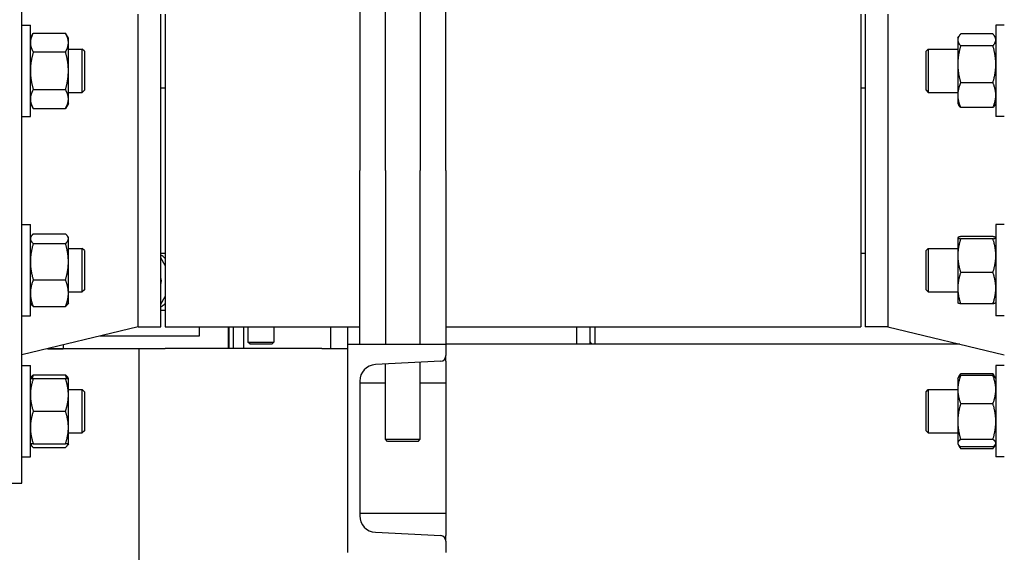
# Model space of a CAD drawing. Header units: inches. Extents: x 24 to 1128, y -69 to 748.
# Tile 82 of 256: x 151.95 to 166.1, y 193.86 to 201.53. Entities that reach past the tile are written whole.
import ezdxf

# ---------------------------------------------------------------- set-up
doc = ezdxf.new("R2010")
doc.units = ezdxf.units.IN
doc.header["$LTSCALE"] = 32
doc.header["$MEASUREMENT"] = 0
doc.layers.add('Dimension (ANSI)', color=7, linetype='Continuous', lineweight=25)
doc.layers.add('Visible (ANSI)', color=7, linetype='Continuous', lineweight=30)
doc.styles.add('Note Text (ANSI)', font='tahoma.ttf')
doc.dimstyles.new('SB Fraction-16 (ANSI)', dxfattribs={"dimscale": 32, "dimtxt": 0.125, "dimasz": 0.098425, "dimexe": 0.125, "dimexo": 0.0625, "dimgap": 0.031496, "dimtad": 0, "dimtih": 1, "dimtoh": 1, "dimdec": 4, "dimrnd": 1e-08, "dimzin": 0, "dimdsep": 46, "dimlunit": 5, "dimtxsty": 'Note Text (ANSI)', "dimcen": 0.09, "dimdle": 0.393701, "dimclrd": 256, "dimclre": 256, "dimclrt": 256, "dimadec": 0, "dimazin": 3, "dimtfac": 0.96, "dimtofl": 0, "dimtmove": 0, "dimatfit": 3, "dimfxl": 1, "dimfrac": 2, "dimtolj": 1, "dimtzin": 12, "dimlwd": -1, "dimlwe": -1, "dimarcsym": 0})

# ---------------------------------------------------------------- blocks, each defined once
blk = doc.blocks.new('*D15')
at = {"layer": 'Defpoints', "color": 0, "transparency": 16777216}
for p in [(159.29, 460.484), (67.957, 170.772), (125.165, 170.772)]:
    blk.add_point(p, dxfattribs=at)
at = {"layer": 'Dimension (ANSI)', "transparency": 16777216}
for p, q in [((157.29, 460.484), (63.957, 460.484)), ((67.957, 457.334), (67.957, 323.161)), ((67.957, 173.922), (67.957, 316.095)), ((123.165, 170.772), (63.957, 170.772))]:
    blk.add_line(p, q, dxfattribs=at)
for points in [[(67.432, 457.334), (68.482, 457.334), (67.957, 460.484)], [(67.432, 173.922), (68.482, 173.922), (67.957, 170.772)]]:
    blk.add_solid(points, dxfattribs=at)
at = {"layer": 'Dimension (ANSI)', "transparency": 16777216, "insert": (55.77, 322.153), "char_height": 4, "attachment_point": 1, "style": 'Note Text (ANSI)'}
blk.add_mtext('\\A1;289 11/16', dxfattribs=at)

msp = doc.modelspace()

# ---------------------------------------------------------------- linework, layer by layer
at = {"layer": 'Visible (ANSI)'}
for p, q in [((151.97787, 194.85867), (151.97787, 203.85867)), ((157.20537, 199.35867), (157.20537, 202.10867)), ((157.70537, 202.10867), (157.70537, 199.35867)), ((156.83537, 201.89505), (156.83537, 199.35867)), ((158.07537, 199.35867), (158.07537, 201.89505)), ((153.6512, 197.10867), (153.6512, 201.60867)), ((153.97787, 197.10867), (153.97787, 201.60867)), ((154.04037, 201.60867), (154.04037, 197.10867)), ((164.04037, 201.60867), (164.04037, 197.10867)), ((164.10287, 201.60867), (164.10287, 197.10867)), ((164.42954, 201.60867), (164.42954, 197.10867)), ((151.97787, 201.44998), (152.09987, 201.44998)), ((152.09987, 200.13748), (152.09987, 201.44998)), ((165.98087, 201.44998), (165.98087, 200.13748)), ((166.10287, 201.44998), (165.98087, 201.44998)), ((152.09987, 201.26248), (152.14174, 201.335)), ((152.14174, 201.335), (152.605, 201.335)), ((152.64687, 201.26248), (152.605, 201.335)), ((165.939, 201.324), (165.47574, 201.324)), ((152.64687, 201.19968), (152.64687, 201.26248)), ((152.64687, 200.79373), (152.64687, 201.19968)), ((165.43387, 201.26248), (165.4485, 201.28783)), ((165.43387, 201.26248), (165.43387, 201.23844)), ((165.43387, 201.23844), (165.43387, 200.88773)), ((165.98087, 201.26248), (165.96624, 201.28783)), ((152.14174, 201.06437), (152.605, 201.06437)), ((152.64687, 201.10623), (152.84657, 201.10623)), ((152.84657, 200.48123), (152.84657, 201.10623)), ((152.87787, 201.07493), (152.84657, 201.10623)), ((152.87787, 201.07493), (152.87787, 200.51253)), ((164.97787, 201.07493), (165.00917, 201.10623)), ((164.97787, 200.51253), (164.97787, 201.07493)), ((165.00917, 201.10623), (165.00917, 200.48123)), ((165.00917, 201.10623), (165.43387, 201.10623)), ((165.939, 201.15287), (165.47574, 201.15287)), ((165.43387, 200.88773), (165.43387, 200.44303)), ((152.64687, 200.38778), (152.64687, 200.79373)), ((165.939, 200.6226), (165.47574, 200.6226)), ((152.14174, 200.5231), (152.605, 200.5231)), ((152.64687, 200.48123), (152.84657, 200.48123)), ((152.87787, 200.51253), (152.84657, 200.48123)), ((153.97787, 200.54617), (154.04037, 200.54617)), ((164.04037, 200.54617), (164.10287, 200.54617)), ((164.97787, 200.51253), (165.00917, 200.48123)), ((165.00917, 200.48123), (165.43387, 200.48123)), ((152.09987, 200.32498), (152.14174, 200.25247)), ((152.64687, 200.32498), (152.605, 200.25247)), ((152.64687, 200.32498), (152.64687, 200.38778)), ((165.43387, 200.44303), (165.43387, 200.32498)), ((165.43387, 200.32498), (165.4485, 200.29964)), ((165.98087, 200.32498), (165.96624, 200.29964)), ((152.14174, 200.25247), (152.605, 200.25247)), ((165.939, 200.26346), (165.47574, 200.26346)), ((151.97787, 200.13748), (152.09987, 200.13748)), ((166.10287, 200.13748), (165.98087, 200.13748)), ((156.83537, 196.85867), (156.83537, 199.35867)), ((157.20537, 199.35867), (157.20537, 196.85867)), ((157.70537, 196.85867), (157.70537, 199.35867)), ((158.07537, 199.35867), (158.07537, 196.85867)), ((151.97787, 198.57986), (152.09987, 198.57986)), ((152.09987, 197.26736), (152.09987, 198.57986)), ((165.98087, 198.57986), (165.98087, 197.26736)), ((166.10287, 198.57986), (165.98087, 198.57986)), ((152.09987, 198.39236), (152.10942, 198.40889)), ((152.14174, 198.44643), (152.605, 198.44643)), ((152.64687, 198.39236), (152.63732, 198.40889)), ((152.64687, 198.37638), (152.64687, 198.39236)), ((152.64687, 198.04493), (152.64687, 198.37638)), ((165.43387, 198.39236), (165.43436, 198.3932)), ((165.43387, 198.39236), (165.43387, 198.39152)), ((165.43387, 198.39152), (165.43387, 198.13326)), ((165.939, 198.40772), (165.47574, 198.40772)), ((165.939, 198.37532), (165.47574, 198.37532)), ((165.98087, 198.39236), (165.98038, 198.3932)), ((152.14174, 198.30634), (152.605, 198.30634)), ((152.64687, 198.23611), (152.84657, 198.23611)), ((152.84657, 197.61111), (152.84657, 198.23611)), ((152.87787, 198.20481), (152.84657, 198.23611)), ((152.87787, 198.20481), (152.87787, 197.64241)), ((164.97787, 198.20481), (165.00917, 198.23611)), ((164.97787, 197.64241), (164.97787, 198.20481)), ((165.00917, 198.23611), (165.00917, 197.61111)), ((165.00917, 198.23611), (165.43387, 198.23611)), ((153.97787, 198.17117), (154.04037, 198.17117)), ((154.04037, 197.99205), (153.97787, 198.10031)), ((164.04037, 198.17117), (164.10287, 198.17117)), ((165.43387, 198.13326), (165.43387, 197.66535)), ((152.64687, 197.59215), (152.64687, 198.04493)), ((152.14174, 197.78352), (152.605, 197.78352)), ((165.939, 197.89121), (165.47574, 197.89121)), ((152.87787, 197.64241), (152.84657, 197.61111)), ((164.97787, 197.64241), (165.00917, 197.61111)), ((165.43387, 197.66535), (165.43387, 197.45486)), ((152.64687, 197.61111), (152.84657, 197.61111)), ((152.64687, 197.45486), (152.64687, 197.59215)), ((153.97787, 197.43703), (154.04037, 197.54528)), ((165.00917, 197.61111), (165.43387, 197.61111)), ((152.09987, 197.45486), (152.10942, 197.43832)), ((152.14174, 197.40078), (152.605, 197.40078)), ((152.64687, 197.45486), (152.63732, 197.43832)), ((153.97787, 197.34867), (154.04037, 197.34867)), ((165.43387, 197.45486), (165.43436, 197.45401)), ((165.939, 197.4395), (165.47574, 197.4395)), ((165.98087, 197.45486), (165.98038, 197.45401)), ((151.97787, 197.26736), (152.09987, 197.26736)), ((166.10287, 197.26736), (165.98087, 197.26736)), ((153.6512, 197.10867), (151.97787, 196.70367)), ((153.6512, 197.10867), (153.97787, 197.10867)), ((154.04037, 197.10867), (156.83537, 197.10867)), ((154.53237, 196.97667), (154.53237, 197.10867)), ((154.95037, 196.79617), (154.95037, 197.10867)), ((154.96037, 196.79617), (154.96037, 197.10867)), ((155.02037, 196.79617), (155.02037, 197.10867)), ((155.16537, 197.10867), (155.16537, 196.79617)), ((155.22787, 197.10867), (155.22787, 196.88992)), ((155.60287, 197.10867), (155.60287, 196.88992)), ((156.41537, 197.10867), (156.41537, 196.79617)), ((156.66537, 196.85867), (156.66537, 197.10867)), ((158.07537, 197.10867), (164.04037, 197.10867)), ((159.95787, 196.85867), (159.95787, 197.10867)), ((160.14537, 197.10867), (160.14537, 196.85867)), ((160.21754, 197.10867), (160.21754, 196.85867)), ((164.42954, 197.10867), (164.10287, 197.10867)), ((164.42954, 197.10867), (166.10287, 196.70367)), ((153.10582, 196.97667), (154.53237, 196.97667)), ((153.66537, 196.79217), (152.34352, 196.79217)), ((152.35168, 196.79414), (152.56937, 196.79414)), ((152.56937, 196.84683), (152.56937, 196.79414)), ((153.66537, 181.79617), (153.66537, 196.79617)), ((153.66537, 196.79617), (154.04037, 196.79617)), ((156.29037, 196.79617), (154.04037, 196.79617)), ((154.96037, 196.79817), (154.95037, 196.79817)), ((155.22787, 196.88992), (155.60287, 196.88992)), ((155.25912, 196.85867), (155.22787, 196.88992)), ((155.57162, 196.85867), (155.25912, 196.85867)), ((155.57162, 196.85867), (155.60287, 196.88992)), ((156.29037, 196.79617), (156.66537, 196.79617)), ((156.66537, 193.85867), (156.66537, 196.85867)), ((156.66537, 196.85867), (158.07537, 196.85867)), ((158.07537, 196.85867), (158.07537, 196.69387)), ((165.46246, 196.85867), (158.07537, 196.85867)), ((160.14537, 196.89367), (160.16558, 196.85867)), ((158.07537, 196.61398), (158.07537, 196.69387)), ((151.97787, 196.55037), (152.09987, 196.55037)), ((152.09987, 195.23787), (152.09987, 196.55037)), ((157.99956, 196.61398), (157.06043, 196.56477)), ((157.20537, 195.48992), (157.20537, 196.57237)), ((157.70537, 195.48992), (157.70537, 196.59857)), ((158.07537, 196.61398), (158.07537, 196.56477)), ((158.07537, 196.56477), (158.07537, 196.32761)), ((165.98087, 196.55037), (165.98087, 195.23787)), ((166.10287, 196.55037), (165.98087, 196.55037)), ((152.09987, 196.36287), (152.10942, 196.37941)), ((152.14174, 196.41694), (152.605, 196.41694)), ((152.14174, 196.36287), (152.605, 196.36287)), ((152.64687, 196.36287), (152.63732, 196.37941)), ((152.64687, 196.1285), (152.64687, 196.36287)), ((165.43387, 196.36287), (165.43948, 196.37259)), ((165.43387, 196.36287), (165.43387, 196.20514)), ((165.43948, 196.37259), (165.46582, 196.41821)), ((165.939, 196.43442), (165.47574, 196.43442)), ((165.939, 196.40762), (165.47574, 196.40762)), ((165.97526, 196.37259), (165.94892, 196.41821)), ((165.98087, 196.36287), (165.97526, 196.37259)), ((152.64687, 196.20662), (152.84657, 196.20662)), ((152.84657, 195.58162), (152.84657, 196.20662)), ((152.87787, 196.17532), (152.84657, 196.20662)), ((156.83537, 196.32761), (156.83537, 194.38973)), ((157.20537, 196.29617), (156.83537, 196.29617)), ((158.07537, 196.29617), (157.70537, 196.29617)), ((158.07537, 196.32761), (158.07537, 194.38973)), ((164.97787, 196.17532), (165.00917, 196.20662)), ((165.00917, 196.20662), (165.00917, 195.58162)), ((165.00917, 196.20662), (165.43387, 196.20662)), ((152.64687, 195.65975), (152.64687, 196.1285)), ((152.87787, 196.17532), (152.87787, 195.61292)), ((164.97787, 195.61292), (164.97787, 196.17532)), ((165.43387, 196.20514), (165.43387, 195.74591)), ((165.939, 196.00266), (165.47574, 196.00266)), ((152.14174, 195.89412), (152.605, 195.89412)), ((152.64687, 195.42537), (152.64687, 195.65975)), ((165.43387, 195.74591), (165.43387, 195.43489)), ((152.64687, 195.58162), (152.84657, 195.58162)), ((152.87787, 195.61292), (152.84657, 195.58162)), ((164.97787, 195.61292), (165.00917, 195.58162)), ((165.00917, 195.58162), (165.43387, 195.58162)), ((152.09987, 195.42537), (152.10942, 195.40884)), ((152.14174, 195.42537), (152.605, 195.42537)), ((152.14174, 195.3713), (152.605, 195.3713)), ((152.64687, 195.42537), (152.63732, 195.40884)), ((157.20537, 195.48992), (157.70537, 195.48992)), ((157.23662, 195.45867), (157.20537, 195.48992)), ((157.67412, 195.45867), (157.23662, 195.45867)), ((157.67412, 195.45867), (157.70537, 195.48992)), ((165.43387, 195.43489), (165.43387, 195.42537)), ((165.43387, 195.42537), (165.43948, 195.41565)), ((165.43948, 195.41565), (165.46582, 195.37003)), ((165.939, 195.48916), (165.47574, 195.48916)), ((165.939, 195.38062), (165.47574, 195.38062)), ((165.97526, 195.41565), (165.94892, 195.37003)), ((165.98087, 195.42537), (165.97526, 195.41565)), ((151.97787, 195.23787), (152.09987, 195.23787)), ((165.939, 195.35383), (165.47574, 195.35383)), ((166.10287, 195.23787), (165.98087, 195.23787)), ((151.03787, 194.85867), (151.97787, 194.85867)), ((158.07537, 194.42117), (156.83537, 194.42117)), ((158.07537, 194.38973), (158.07537, 194.15256)), ((157.06043, 194.15256), (157.99956, 194.10335)), ((158.07537, 194.15256), (158.07537, 194.10335)), ((158.07537, 194.02346), (158.07537, 194.10335)), ((158.07537, 194.02346), (158.07537, 193.85867))]:
    msp.add_line(p, q, dxfattribs=at)
for centre, radius, start, end in [((153.74037, 197.76867), 0.44175, 47.225308, 57.477252), ((153.74037, 197.76867), 0.24375, 346.997176, 13.002824), ((153.74037, 197.76867), 0.44175, 302.522748, 312.774692), ((157.99537, 196.69387), 0.08, 272.999556, 0), ((157.07286, 196.32761), 0.23749, 92.999556, 180), ((157.07286, 194.38973), 0.23749, 180, 267.000444), ((157.99537, 194.02346), 0.08, 0, 87.000444)]:
    msp.add_arc(centre, radius, start, end, dxfattribs=at)
for points, weights in [([(152.14174, 201.335), (152.09987, 201.26248), (152.09987, 201.19968)], [1, 1.0379548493, 1]), ([(152.64687, 201.19968), (152.64687, 201.26248), (152.605, 201.335)], [1, 1.0379548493, 1]), ([(165.47574, 201.324), (165.43387, 201.27815), (165.43387, 201.23844)], [1, 1.0379548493, 1]), ([(165.98087, 201.23844), (165.98087, 201.27815), (165.939, 201.324)], [1, 1.0379548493, 1]), ([(152.09987, 201.19968), (152.09987, 201.13688), (152.14174, 201.06437)], [1, 1.0379548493, 1]), ([(152.605, 201.06437), (152.64687, 201.13688), (152.64687, 201.19968)], [1, 1.0379548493, 1]), ([(165.43387, 201.23844), (165.43387, 201.19872), (165.47574, 201.15287)], [1, 1.0379548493, 1]), ([(165.939, 201.15287), (165.98087, 201.19872), (165.98087, 201.23844)], [1, 1.0379548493, 1]), ([(152.14174, 201.06437), (152.09987, 200.91933), (152.09987, 200.79373)], [1, 1.0379548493, 1]), ([(152.64687, 200.79373), (152.64687, 200.91933), (152.605, 201.06437)], [1, 1.0379548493, 1]), ([(165.47574, 201.15287), (165.43387, 201.01078), (165.43387, 200.88773)], [1, 1.0379548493, 1]), ([(165.98087, 200.88773), (165.98087, 201.01078), (165.939, 201.15287)], [1, 1.0379548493, 1]), ([(165.43387, 200.88773), (165.43387, 200.76468), (165.47574, 200.6226)], [1, 1.0379548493, 1]), ([(165.939, 200.6226), (165.98087, 200.76468), (165.98087, 200.88773)], [1, 1.0379548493, 1]), ([(152.09987, 200.79373), (152.09987, 200.66813), (152.14174, 200.5231)], [1, 1.0379548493, 1]), ([(152.605, 200.5231), (152.64687, 200.66813), (152.64687, 200.79373)], [1, 1.0379548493, 1]), ([(165.47574, 200.6226), (165.43387, 200.52637), (165.43387, 200.44303)], [1, 1.0379548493, 1]), ([(165.98087, 200.44303), (165.98087, 200.52637), (165.939, 200.6226)], [1, 1.0379548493, 1]), ([(152.14174, 200.5231), (152.09987, 200.45058), (152.09987, 200.38778)], [1, 1.0379548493, 1]), ([(152.64687, 200.38778), (152.64687, 200.45058), (152.605, 200.5231)], [1, 1.0379548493, 1]), ([(152.09987, 200.38778), (152.09987, 200.32498), (152.14174, 200.25247)], [1, 1.0379548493, 1]), ([(152.605, 200.25247), (152.64687, 200.32498), (152.64687, 200.38778)], [1, 1.0379548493, 1]), ([(165.43387, 200.44303), (165.43387, 200.35969), (165.47574, 200.26346)], [1, 1.0379548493, 1]), ([(165.939, 200.26346), (165.98087, 200.35969), (165.98087, 200.44303)], [1, 1.0379548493, 1]), ([(165.47574, 200.26346), (165.45847, 200.28237), (165.4485, 200.29964)], [1, 1.01531135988, 1.01826921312]), ([(165.96624, 200.29964), (165.95627, 200.28237), (165.939, 200.26346)], [1.01826921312, 1.01531135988, 1]), ([(152.14174, 198.44643), (152.09987, 198.40889), (152.09987, 198.37638)], [1, 1.0379548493, 1]), ([(152.09987, 198.37638), (152.09987, 198.34388), (152.14174, 198.30634)], [1, 1.0379548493, 1]), ([(152.64687, 198.37638), (152.64687, 198.40889), (152.605, 198.44643)], [1, 1.0379548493, 1]), ([(152.605, 198.30634), (152.64687, 198.34388), (152.64687, 198.37638)], [1, 1.0379548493, 1]), ([(165.47574, 198.40772), (165.43387, 198.39903), (165.43387, 198.39152)], [1, 1.0379548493, 1]), ([(165.43387, 198.39152), (165.43387, 198.384), (165.47574, 198.37532)], [1, 1.0379548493, 1]), ([(165.47574, 198.37532), (165.43387, 198.2456), (165.43387, 198.13326)], [1, 1.0379548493, 1]), ([(165.98087, 198.39152), (165.98087, 198.39903), (165.939, 198.40772)], [1, 1.0379548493, 1]), ([(165.939, 198.37532), (165.98087, 198.384), (165.98087, 198.39152)], [1, 1.0379548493, 1]), ([(165.98087, 198.13326), (165.98087, 198.2456), (165.939, 198.37532)], [1, 1.0379548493, 1]), ([(152.14174, 198.30634), (152.09987, 198.16625), (152.09987, 198.04493)], [1, 1.0379548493, 1]), ([(152.64687, 198.04493), (152.64687, 198.16625), (152.605, 198.30634)], [1, 1.0379548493, 1]), ([(165.43387, 198.13326), (165.43387, 198.02092), (165.47574, 197.89121)], [1, 1.0379548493, 1]), ([(165.939, 197.89121), (165.98087, 198.02092), (165.98087, 198.13326)], [1, 1.0379548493, 1]), ([(152.09987, 198.04493), (152.09987, 197.92361), (152.14174, 197.78352)], [1, 1.0379548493, 1]), ([(152.605, 197.78352), (152.64687, 197.92361), (152.64687, 198.04493)], [1, 1.0379548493, 1]), ([(152.14174, 197.78352), (152.09987, 197.68096), (152.09987, 197.59215)], [1, 1.0379548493, 1]), ([(152.64687, 197.59215), (152.64687, 197.68096), (152.605, 197.78352)], [1, 1.0379548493, 1]), ([(165.47574, 197.89121), (165.43387, 197.77017), (165.43387, 197.66535)], [1, 1.0379548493, 1]), ([(165.98087, 197.66535), (165.98087, 197.77017), (165.939, 197.89121)], [1, 1.0379548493, 1]), ([(165.43387, 197.66535), (165.43387, 197.56053), (165.47574, 197.4395)], [1, 1.0379548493, 1]), ([(165.939, 197.4395), (165.98087, 197.56053), (165.98087, 197.66535)], [1, 1.0379548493, 1]), ([(152.09987, 197.59215), (152.09987, 197.50334), (152.14174, 197.40078)], [1, 1.0379548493, 1]), ([(152.605, 197.40078), (152.64687, 197.50334), (152.64687, 197.59215)], [1, 1.0379548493, 1]), ([(152.14174, 197.40078), (152.11966, 197.42058), (152.10942, 197.43832)], [1, 1.01965956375, 1.01895290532]), ([(152.63732, 197.43832), (152.62708, 197.42058), (152.605, 197.40078)], [1.01895290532, 1.01965956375, 1]), ([(165.47574, 197.4395), (165.43825, 197.44727), (165.43436, 197.45401)], [1, 1.03384986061, 1.00732203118]), ([(165.98038, 197.45401), (165.97649, 197.44727), (165.939, 197.4395)], [1.00732203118, 1.03384986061, 1]), ([(152.09987, 196.36287), (152.09987, 196.36287), (152.14174, 196.36287)], [1, 1.0379548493, 1]), ([(152.14174, 196.36287), (152.09987, 196.23727), (152.09987, 196.1285)], [1, 1.0379548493, 1]), ([(152.10942, 196.37941), (152.11966, 196.39715), (152.14174, 196.41694)], [1.01895290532, 1.01965956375, 1]), ([(152.14174, 196.41694), (152.13034, 196.38903), (152.12217, 196.36287)], [1, 1.01005189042, 1.01477953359]), ([(152.605, 196.41694), (152.62708, 196.39715), (152.63732, 196.37941)], [1, 1.01965956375, 1.01895290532]), ([(152.62457, 196.36287), (152.6164, 196.38903), (152.605, 196.41694)], [1.01477953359, 1.01005189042, 1]), ([(152.605, 196.36287), (152.64687, 196.36287), (152.64687, 196.36287)], [1, 1.0379548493, 1]), ([(152.64687, 196.1285), (152.64687, 196.23727), (152.605, 196.36287)], [1, 1.0379548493, 1]), ([(165.47574, 196.40762), (165.43387, 196.29911), (165.43387, 196.20514)], [1, 1.0379548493, 1]), ([(165.43948, 196.37259), (165.44897, 196.38903), (165.47574, 196.40762)], [1.01768117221, 1.02393721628, 1]), ([(165.47574, 196.43442), (165.46434, 196.41267), (165.45617, 196.39229)], [1, 1.01005189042, 1.01477953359]), ([(165.46582, 196.41821), (165.47042, 196.42618), (165.47574, 196.43442)], [1.00817877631, 1.00466202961, 1]), ([(165.95857, 196.39229), (165.9504, 196.41267), (165.939, 196.43442)], [1.01477953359, 1.01005189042, 1]), ([(165.939, 196.43442), (165.94432, 196.42618), (165.94892, 196.41821)], [1, 1.00466202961, 1.00817877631]), ([(165.939, 196.40762), (165.96577, 196.38903), (165.97526, 196.37259)], [1, 1.02393721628, 1.01768117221]), ([(165.98087, 196.20514), (165.98087, 196.29911), (165.939, 196.40762)], [1, 1.0379548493, 1]), ([(152.09987, 196.1285), (152.09987, 196.01972), (152.14174, 195.89412)], [1, 1.0379548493, 1]), ([(152.605, 195.89412), (152.64687, 196.01972), (152.64687, 196.1285)], [1, 1.0379548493, 1]), ([(165.43387, 196.20514), (165.43387, 196.11117), (165.47574, 196.00266)], [1, 1.0379548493, 1]), ([(165.939, 196.00266), (165.98087, 196.11117), (165.98087, 196.20514)], [1, 1.0379548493, 1]), ([(165.47574, 196.00266), (165.43387, 195.86507), (165.43387, 195.74591)], [1, 1.0379548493, 1]), ([(165.98087, 195.74591), (165.98087, 195.86507), (165.939, 196.00266)], [1, 1.0379548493, 1]), ([(152.14174, 195.89412), (152.09987, 195.76852), (152.09987, 195.65975)], [1, 1.0379548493, 1]), ([(152.64687, 195.65975), (152.64687, 195.76852), (152.605, 195.89412)], [1, 1.0379548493, 1]), ([(152.09987, 195.65975), (152.09987, 195.55097), (152.14174, 195.42537)], [1, 1.0379548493, 1]), ([(152.605, 195.42537), (152.64687, 195.55097), (152.64687, 195.65975)], [1, 1.0379548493, 1]), ([(165.43387, 195.74591), (165.43387, 195.62676), (165.47574, 195.48916)], [1, 1.0379548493, 1]), ([(165.939, 195.48916), (165.98087, 195.62676), (165.98087, 195.74591)], [1, 1.0379548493, 1]), ([(152.14174, 195.42537), (152.09987, 195.42537), (152.09987, 195.42537)], [1, 1.0379548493, 1]), ([(152.1022, 195.42537), (152.10955, 195.40016), (152.14174, 195.3713)], [1.01375847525, 1.02892942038, 1]), ([(152.605, 195.3713), (152.63719, 195.40016), (152.64453, 195.42537)], [1, 1.02892942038, 1.01375847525]), ([(152.64687, 195.42537), (152.64687, 195.42537), (152.605, 195.42537)], [1, 1.0379548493, 1]), ([(165.47574, 195.48916), (165.43387, 195.46008), (165.43387, 195.43489)], [1, 1.0379548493, 1]), ([(165.43387, 195.43489), (165.43387, 195.40971), (165.47574, 195.38062)], [1, 1.0379548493, 1]), ([(165.44958, 195.4024), (165.45938, 195.37917), (165.47574, 195.35383)], [1.01791936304, 1.01449643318, 1]), ([(165.98087, 195.43489), (165.98087, 195.46008), (165.939, 195.48916)], [1, 1.0379548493, 1]), ([(165.939, 195.38062), (165.98087, 195.40971), (165.98087, 195.43489)], [1, 1.0379548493, 1]), ([(165.939, 195.35383), (165.95536, 195.37917), (165.96516, 195.4024)], [1, 1.01449643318, 1.01791936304])]:
    msp.add_rational_spline(points, weights, degree=2, dxfattribs=at)

# ---------------------------------------------------------------- dimensions: what is measured, and where the dimension line sits
at = {"layer": 'Dimension (ANSI)'}
dim = msp.add_linear_dim(base=(67.95681, 170.77197), p1=(159.29037, 460.48367), p2=(125.16537, 170.77197), angle=270, dimstyle='SB Fraction-16 (ANSI)', override={"dimgap": 0.031496, "dimdec": 4, "dimtol": 0, "dimlim": 0, "dimtp": 0, "dimtm": 0, "dimtdec": 2, "dimatfit": 1}, dxfattribs=at)
dim.commit()
dim.dimension.update_dxf_attribs({"geometry": '*D15', "text_midpoint": (67.95681, 319.62782), "dimtype": 160})

doc.saveas('drawing.dxf')
